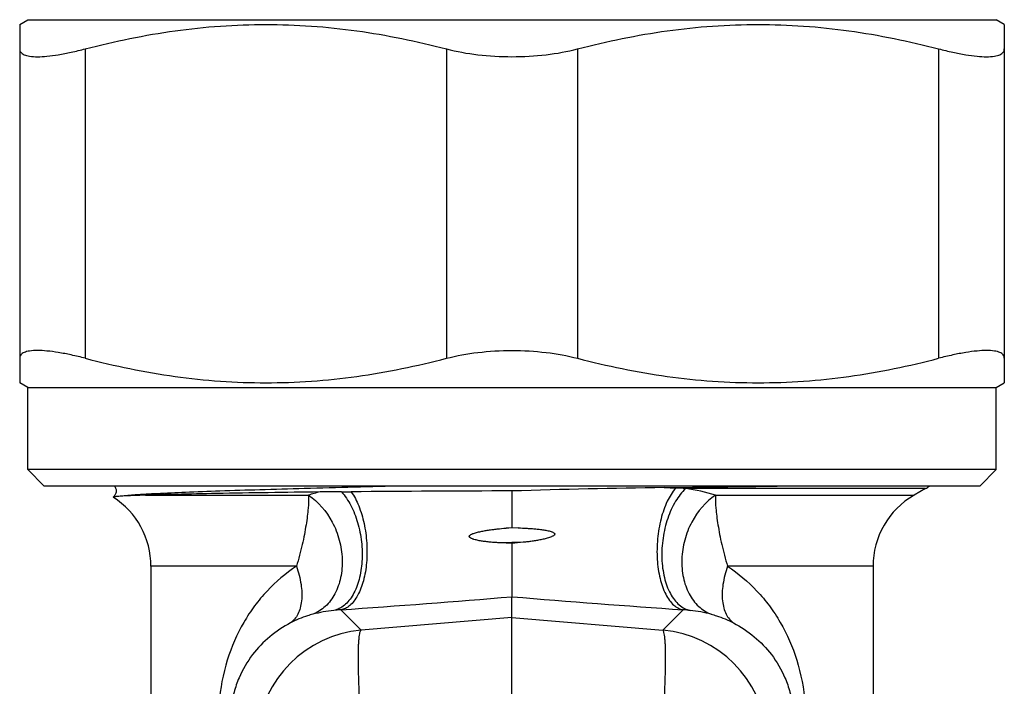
# Model space of a CAD drawing. Header units: millimetres. Extents: x 17747 to 112039, y -74980 to 446921.
# Tile 74 of 256: x 45768 to 45798, y -71626 to -71605. Entities that reach past the tile are written whole.
import ezdxf

# ---------------------------------------------------------------- set-up
doc = ezdxf.new("R2010")
doc.units = ezdxf.units.MM

msp = doc.modelspace()

# ---------------------------------------------------------------- linework, layer by layer
at = {"color": 0, "linetype": 'Continuous', "lineweight": -2}
for p, q in [((45767.878, -71605.446), (45768.128, -71605.302)), ((45767.878, -71605.446), (45767.878, -71616.357)), ((45768.128, -71605.302), (45797.628, -71605.302)), ((45797.878, -71605.446), (45797.628, -71605.302)), ((45797.878, -71605.446), (45797.878, -71616.357)), ((45769.878, -71606.19), (45769.878, -71615.613)), ((45780.878, -71606.19), (45780.878, -71615.613)), ((45784.878, -71606.19), (45784.878, -71615.613)), ((45795.878, -71606.19), (45795.878, -71615.613)), ((45768.128, -71616.502), (45767.878, -71616.357)), ((45768.128, -71619.002), (45768.128, -71616.502)), ((45768.128, -71616.502), (45797.628, -71616.502)), ((45797.628, -71616.502), (45797.878, -71616.357)), ((45797.628, -71619.002), (45797.628, -71616.502)), ((45797.628, -71619.002), (45768.128, -71619.002)), ((45768.628, -71619.502), (45768.128, -71619.002)), ((45797.128, -71619.502), (45797.628, -71619.002)), ((45797.128, -71619.502), (45768.628, -71619.502)), ((45787.515, -71619.551), (45787.866, -71619.564)), ((45795.478, -71619.579), (45788.173, -71619.579)), ((45795.478, -71619.579), (45795.128, -71619.781)), ((45771.708, -71619.781), (45776.675, -71619.781)), ((45789.081, -71619.781), (45795.128, -71619.781)), ((45782.697, -71620.784), (45782.878, -71620.769)), ((45783.064, -71620.775), (45782.697, -71620.784)), ((45782.878, -71620.769), (45783.064, -71620.775)), ((45783.22, -71621.215), (45782.516, -71621.232)), ((45782.878, -71621.249), (45782.516, -71621.232)), ((45782.878, -71621.249), (45782.878, -71622.873)), ((45771.878, -71621.946), (45771.878, -71629.03)), ((45776.311, -71621.946), (45771.878, -71621.946)), ((45793.878, -71621.946), (45789.445, -71621.946)), ((45793.878, -71621.946), (45793.878, -71629.03)), ((45782.878, -71623.503), (45782.878, -71622.873)), ((45778.284, -71623.893), (45777.659, -71623.272)), ((45787.472, -71623.893), (45788.097, -71623.272)), ((45782.878, -71623.503), (45778.284, -71623.893)), ((45782.878, -71623.503), (45787.472, -71623.893)), ((45782.878, -71626.382), (45782.878, -71623.503))]:
    msp.add_line(p, q, dxfattribs=at)
for centre, radius, start, end in [((45791.209, -71896.697), 277.17, 90.76359, 91.72235), ((45774.574, -70601.811), 1017.822, 270.728475, 270.922126), ((45787.447, -71631.142), 11.586, 86.4054, 87.9263), ((45787.488, -71624.798), 5.264, 72.3861, 82.5267), ((45794.478, -71617.847), 2, 300, 303.8101), ((45769.378, -71621.946), 2.5, 0, 57.2943), ((45778.257, -71624.761), 5.226, 103.5849, 107.6233), ((45777.491, -71555.009), 64.668, 270.16822, 270.43159), ((45785.53, -72641.284), 1021.636, 90.148715, 90.423511), ((45796.378, -71621.946), 2.5, 120, 180), ((45795.37, -71744.325), 123.708, 95.63643, 95.79572), ((45753.385, -71271.245), 352.862, 273.9447, 274.79458), ((45812.372, -71271.245), 352.862, 265.20542, 266.0553), ((45777.914, -71627.637), 4.372, 96.0629, 104.6468), ((45777.901, -71627.52), 4.255, 93.2581, 96.0612), ((45787.855, -71627.52), 4.255, 83.9388, 86.7419), ((45787.843, -71627.637), 4.372, 75.3532, 83.9371), ((45778.593, -71627.382), 3.503, 95.0702, 174.9331), ((45787.163, -71627.382), 3.503, 5.0669, 84.9298)]:
    msp.add_arc(centre, radius, start, end, dxfattribs=at)
for points, knots in [([(45769.878, -71606.19), (45770.777, -71605.956), (45772.145, -71605.674), (45773.99, -71605.479), (45775.378, -71605.429), (45776.766, -71605.479), (45778.612, -71605.674), (45779.979, -71605.956), (45780.878, -71606.19)], [0, 0, 0, 0, 0.250476, 0.375314, 0.5, 0.624686, 0.749524, 1, 1, 1, 1]), ([(45784.878, -71606.19), (45785.777, -71605.956), (45787.145, -71605.674), (45788.99, -71605.479), (45790.378, -71605.429), (45791.766, -71605.479), (45793.612, -71605.674), (45794.979, -71605.956), (45795.878, -71606.19)], [0, 0, 0, 0, 0.250476, 0.375314, 0.5, 0.624686, 0.749524, 1, 1, 1, 1]), ([(45767.878, -71606.19), (45767.878, -71606.209), (45767.883, -71606.245), (45767.91, -71606.296), (45767.955, -71606.338), (45768.016, -71606.371), (45768.093, -71606.397), (45768.226, -71606.423), (45768.434, -71606.433), (45768.726, -71606.415), (45769.071, -71606.368), (45769.462, -71606.293), (45769.735, -71606.227), (45769.878, -71606.19)], [0, 0, 0, 0, 0.025942, 0.051357, 0.07893, 0.110859, 0.148556, 0.192842, 0.302416, 0.44021, 0.60447, 0.792345, 1, 1, 1, 1]), ([(45780.878, -71606.19), (45781.193, -71606.272), (45781.857, -71606.39), (45782.53, -71606.428), (45782.878, -71606.428)], [0, 0, 0, 0, 0.482956, 1, 1, 1, 1]), ([(45782.878, -71606.428), (45783.226, -71606.428), (45783.899, -71606.39), (45784.564, -71606.272), (45784.878, -71606.19)], [0, 0, 0, 0, 0.517046, 1, 1, 1, 1]), ([(45795.878, -71606.19), (45796.021, -71606.227), (45796.294, -71606.293), (45796.685, -71606.368), (45797.03, -71606.415), (45797.322, -71606.433), (45797.53, -71606.423), (45797.664, -71606.397), (45797.741, -71606.371), (45797.802, -71606.338), (45797.846, -71606.296), (45797.873, -71606.245), (45797.878, -71606.209), (45797.878, -71606.19)], [0, 0, 0, 0, 0.207655, 0.39553, 0.55979, 0.697584, 0.807158, 0.851445, 0.889141, 0.92107, 0.948643, 0.974058, 1, 1, 1, 1]), ([(45769.878, -71615.613), (45769.735, -71615.576), (45769.462, -71615.51), (45769.071, -71615.435), (45768.726, -71615.388), (45768.434, -71615.37), (45768.226, -71615.38), (45768.093, -71615.406), (45768.016, -71615.432), (45767.955, -71615.465), (45767.91, -71615.507), (45767.883, -71615.558), (45767.878, -71615.595), (45767.878, -71615.613)], [0, 0, 0, 0, 0.207655, 0.39553, 0.55979, 0.697584, 0.807158, 0.851444, 0.889141, 0.92107, 0.948643, 0.974058, 1, 1, 1, 1]), ([(45780.878, -71615.613), (45781.193, -71615.531), (45781.857, -71615.413), (45782.53, -71615.375), (45782.878, -71615.375)], [0, 0, 0, 0, 0.482956, 1, 1, 1, 1]), ([(45782.878, -71615.375), (45783.226, -71615.375), (45783.899, -71615.413), (45784.564, -71615.531), (45784.878, -71615.613)], [0, 0, 0, 0, 0.517046, 1, 1, 1, 1]), ([(45797.878, -71615.613), (45797.878, -71615.595), (45797.873, -71615.558), (45797.846, -71615.507), (45797.802, -71615.465), (45797.741, -71615.432), (45797.664, -71615.406), (45797.53, -71615.38), (45797.322, -71615.37), (45797.03, -71615.388), (45796.685, -71615.435), (45796.294, -71615.51), (45796.021, -71615.576), (45795.878, -71615.613)], [0, 0, 0, 0, 0.025942, 0.051357, 0.07893, 0.110859, 0.148555, 0.192842, 0.302416, 0.44021, 0.60447, 0.792345, 1, 1, 1, 1]), ([(45769.878, -71615.613), (45770.777, -71615.847), (45772.145, -71616.129), (45773.99, -71616.324), (45775.378, -71616.374), (45776.766, -71616.324), (45778.612, -71616.129), (45779.979, -71615.847), (45780.878, -71615.613)], [0, 0, 0, 0, 0.250476, 0.375314, 0.5, 0.624686, 0.749524, 1, 1, 1, 1]), ([(45784.878, -71615.613), (45785.777, -71615.847), (45787.145, -71616.129), (45788.99, -71616.324), (45790.378, -71616.374), (45791.766, -71616.324), (45793.612, -71616.129), (45794.979, -71615.847), (45795.878, -71615.613)], [0, 0, 0, 0, 0.250476, 0.375314, 0.5, 0.624686, 0.749524, 1, 1, 1, 1]), ([(45770.764, -71619.501), (45770.783, -71619.526), (45770.818, -71619.587), (45770.819, -71619.675), (45770.802, -71619.742), (45770.774, -71619.793), (45770.747, -71619.823), (45770.729, -71619.839)], [0, 0, 0, 0, 0.254968, 0.541157, 0.680609, 0.806712, 1, 1, 1, 1]), ([(45779.589, -71619.502), (45778.575, -71619.526), (45777.109, -71619.563), (45775.238, -71619.617), (45774.031, -71619.655), (45772.987, -71619.693), (45772.127, -71619.731), (45771.467, -71619.768), (45771.095, -71619.797), (45770.944, -71619.814)], [0, 0, 0, 0, 0.351545, 0.508547, 0.649074, 0.77052, 0.870638, 0.947606, 1, 1, 1, 1]), ([(45787.866, -71619.564), (45787.762, -71619.684), (45787.58, -71619.986), (45787.4, -71620.513), (45787.298, -71621.112), (45787.287, -71621.726), (45787.366, -71622.298), (45787.508, -71622.718), (45787.667, -71622.982), (45787.797, -71623.128), (45787.94, -71623.229), (45788.045, -71623.264), (45788.097, -71623.272)], [0, 0, 0, 0, 0.115626, 0.252823, 0.403063, 0.555218, 0.697842, 0.821261, 0.874022, 0.920679, 0.962095, 1, 1, 1, 1]), ([(45788.173, -71619.579), (45788.051, -71619.691), (45787.831, -71619.978), (45787.601, -71620.495), (45787.461, -71621.086), (45787.426, -71621.698), (45787.497, -71622.274), (45787.647, -71622.7), (45787.82, -71622.97), (45787.965, -71623.125), (45788.127, -71623.235), (45788.245, -71623.277), (45788.304, -71623.289)], [0, 0, 0, 0, 0.117512, 0.252729, 0.398707, 0.546078, 0.685217, 0.808239, 0.862482, 0.911895, 0.957283, 1, 1, 1, 1]), ([(45770.728, -71619.839), (45770.728, -71619.839), (45770.727, -71619.841), (45770.728, -71619.842), (45770.729, -71619.842)], [0, 0, 0, 0, 0.467934, 1, 1, 1, 1]), ([(45770.944, -71619.814), (45770.915, -71619.816), (45770.863, -71619.82), (45770.803, -71619.825), (45770.767, -71619.83), (45770.749, -71619.832), (45770.737, -71619.835), (45770.73, -71619.837), (45770.728, -71619.839)], [0, 0, 0, 0, 0.410025, 0.713527, 0.825099, 0.909849, 0.967915, 1, 1, 1, 1]), ([(45771.708, -71619.781), (45771.558, -71619.786), (45771.303, -71619.795), (45771.049, -71619.807), (45770.944, -71619.814)], [0, 0, 0, 0, 0.588715, 1, 1, 1, 1]), ([(45777.03, -71619.682), (45775.979, -71619.696), (45774.519, -71619.718), (45772.745, -71619.753), (45772.022, -71619.771), (45771.708, -71619.781)], [0, 0, 0, 0, 0.592432, 0.822674, 1, 1, 1, 1]), ([(45776.675, -71619.781), (45776.681, -71619.912), (45776.675, -71620.125), (45776.641, -71620.426), (45776.603, -71620.693), (45776.553, -71620.983), (45776.487, -71621.292), (45776.409, -71621.616), (45776.346, -71621.835), (45776.311, -71621.946)], [0, 0, 0, 0, 0.178924, 0.289257, 0.412106, 0.546127, 0.689868, 0.841909, 1, 1, 1, 1]), ([(45776.675, -71619.781), (45776.981, -71619.977), (45777.361, -71620.433), (45777.635, -71621.141), (45777.725, -71621.72), (45777.683, -71622.283), (45777.51, -71622.784), (45777.217, -71623.182), (45776.948, -71623.353), (45776.808, -71623.406)], [0, 0, 0, 0, 0.25469, 0.3922, 0.529271, 0.660824, 0.783173, 0.895332, 1, 1, 1, 1]), ([(45777.681, -71619.678), (45777.626, -71619.678), (45777.409, -71619.678), (45777.192, -71619.68), (45777.03, -71619.682)], [0, 0, 0, 0, 0.252257, 1, 1, 1, 1]), ([(45777.681, -71619.678), (45777.793, -71619.802), (45777.991, -71620.102), (45778.193, -71620.621), (45778.289, -71621.103), (45778.317, -71621.501), (45778.31, -71621.887), (45778.243, -71622.335), (45778.09, -71622.736), (45777.92, -71622.989), (45777.779, -71623.134), (45777.623, -71623.237), (45777.509, -71623.277), (45777.452, -71623.289)], [0, 0, 0, 0, 0.122367, 0.260329, 0.406739, 0.480427, 0.552876, 0.689698, 0.810414, 0.863758, 0.912523, 0.95751, 1, 1, 1, 1]), ([(45777.978, -71619.676), (45778.072, -71619.808), (45778.232, -71620.123), (45778.387, -71620.652), (45778.466, -71621.236), (45778.461, -71621.824), (45778.373, -71622.364), (45778.229, -71622.757), (45778.073, -71623.002), (45777.948, -71623.138), (45777.81, -71623.231), (45777.709, -71623.264), (45777.659, -71623.272)], [0, 0, 0, 0, 0.122077, 0.262845, 0.413648, 0.564043, 0.703682, 0.824087, 0.875661, 0.921462, 0.962361, 1, 1, 1, 1]), ([(45782.878, -71619.652), (45782.878, -71619.736), (45782.878, -71619.959), (45782.878, -71620.332), (45782.878, -71620.62), (45782.878, -71620.769)], [0, 0, 0, 0, 0.22608, 0.600327, 1, 1, 1, 1]), ([(45789.081, -71619.781), (45788.775, -71619.977), (45788.395, -71620.433), (45788.121, -71621.141), (45788.031, -71621.72), (45788.073, -71622.283), (45788.246, -71622.784), (45788.539, -71623.182), (45788.808, -71623.353), (45788.948, -71623.406)], [0, 0, 0, 0, 0.25469, 0.3922, 0.529271, 0.660824, 0.783173, 0.895332, 1, 1, 1, 1]), ([(45789.081, -71619.781), (45789.075, -71619.912), (45789.081, -71620.125), (45789.115, -71620.426), (45789.153, -71620.693), (45789.204, -71620.983), (45789.269, -71621.292), (45789.348, -71621.616), (45789.41, -71621.835), (45789.445, -71621.946)], [0, 0, 0, 0, 0.178924, 0.289257, 0.412106, 0.546127, 0.689868, 0.841909, 1, 1, 1, 1]), ([(45782.516, -71621.232), (45782.471, -71621.23), (45782.382, -71621.225), (45782.247, -71621.214), (45782.114, -71621.201), (45782.003, -71621.186), (45781.915, -71621.172), (45781.849, -71621.16), (45781.784, -71621.145), (45781.73, -71621.131), (45781.688, -71621.117), (45781.657, -71621.105), (45781.627, -71621.091), (45781.602, -71621.077), (45781.586, -71621.06), (45781.578, -71621.045), (45781.576, -71621.027), (45781.585, -71621.012), (45781.597, -71620.999), (45781.615, -71620.985), (45781.639, -71620.972), (45781.67, -71620.957), (45781.712, -71620.941), (45781.765, -71620.924), (45781.829, -71620.907), (45781.895, -71620.892), (45781.96, -71620.878), (45782.049, -71620.861), (45782.159, -71620.844), (45782.293, -71620.825), (45782.472, -71620.804), (45782.607, -71620.791), (45782.697, -71620.784)], [0, 0, 0, 0, 0.062643, 0.125147, 0.187508, 0.249725, 0.280782, 0.311806, 0.342801, 0.373774, 0.389259, 0.40475, 0.420265, 0.43576, 0.443746, 0.451965, 0.45968, 0.467644, 0.475818, 0.483638, 0.499156, 0.514748, 0.530295, 0.561401, 0.592525, 0.623677, 0.654861, 0.686079, 0.748614, 0.811281, 0.874075, 1, 1, 1, 1]), ([(45783.064, -71620.775), (45783.155, -71620.778), (45783.292, -71620.785), (45783.473, -71620.797), (45783.609, -71620.808), (45783.721, -71620.821), (45783.811, -71620.833), (45783.878, -71620.843), (45783.944, -71620.855), (45784.01, -71620.87), (45784.065, -71620.885), (45784.107, -71620.9), (45784.138, -71620.914), (45784.161, -71620.93), (45784.177, -71620.946), (45784.185, -71620.969), (45784.173, -71620.992), (45784.155, -71621.006), (45784.137, -71621.02), (45784.112, -71621.034), (45784.071, -71621.052), (45784.018, -71621.072), (45783.954, -71621.092), (45783.889, -71621.109), (45783.823, -71621.124), (45783.735, -71621.143), (45783.624, -71621.163), (45783.49, -71621.184), (45783.355, -71621.201), (45783.265, -71621.211), (45783.22, -71621.215)], [0, 0, 0, 0, 0.12601, 0.188844, 0.251546, 0.314104, 0.345326, 0.376508, 0.407648, 0.438746, 0.469808, 0.485328, 0.500874, 0.516417, 0.524423, 0.532224, 0.547944, 0.555852, 0.563677, 0.579251, 0.594816, 0.62589, 0.656952, 0.68802, 0.719102, 0.750204, 0.812479, 0.874866, 0.937372, 1, 1, 1, 1]), ([(45776.311, -71621.946), (45775.983, -71622.158), (45775.529, -71622.542), (45775.025, -71623.148), (45774.578, -71623.83), (45774.149, -71624.815), (45773.987, -71625.672), (45773.952, -71626.118)], [0, 0, 0, 0, 0.236383, 0.355525, 0.47665, 0.72911, 1, 1, 1, 1]), ([(45776.311, -71621.946), (45776.374, -71622.125), (45776.465, -71622.473), (45776.486, -71622.908), (45776.432, -71623.212), (45776.362, -71623.401), (45776.262, -71623.557), (45776.174, -71623.638), (45776.127, -71623.67)], [0, 0, 0, 0, 0.309191, 0.581134, 0.700406, 0.808646, 0.907521, 1, 1, 1, 1]), ([(45789.445, -71621.946), (45789.382, -71622.125), (45789.291, -71622.473), (45789.27, -71622.908), (45789.324, -71623.212), (45789.394, -71623.401), (45789.494, -71623.557), (45789.582, -71623.638), (45789.629, -71623.67)], [0, 0, 0, 0, 0.309191, 0.581134, 0.700406, 0.808646, 0.907521, 1, 1, 1, 1]), ([(45789.445, -71621.946), (45789.773, -71622.158), (45790.227, -71622.542), (45790.731, -71623.148), (45791.179, -71623.83), (45791.607, -71624.815), (45791.77, -71625.672), (45791.804, -71626.118)], [0, 0, 0, 0, 0.236383, 0.355525, 0.47665, 0.72911, 1, 1, 1, 1]), ([(45776.808, -71623.406), (45776.755, -71623.42), (45776.521, -71623.488), (45776.294, -71623.582), (45776.127, -71623.67)], [0, 0, 0, 0, 0.223137, 1, 1, 1, 1]), ([(45788.948, -71623.406), (45789.001, -71623.42), (45789.235, -71623.488), (45789.462, -71623.582), (45789.629, -71623.67)], [0, 0, 0, 0, 0.223137, 1, 1, 1, 1]), ([(45776.127, -71623.67), (45775.904, -71623.787), (45775.481, -71624.069), (45774.938, -71624.632), (45774.589, -71625.226), (45774.394, -71625.796), (45774.336, -71626.12), (45774.32, -71626.293)], [0, 0, 0, 0, 0.227856, 0.45619, 0.703057, 0.843391, 1, 1, 1, 1]), ([(45789.629, -71623.67), (45789.852, -71623.787), (45790.275, -71624.069), (45790.818, -71624.632), (45791.167, -71625.226), (45791.362, -71625.796), (45791.42, -71626.12), (45791.436, -71626.293)], [0, 0, 0, 0, 0.227856, 0.45619, 0.703057, 0.843391, 1, 1, 1, 1]), ([(45778.284, -71626.772), (45778.27, -71626.582), (45778.246, -71626.214), (45778.219, -71625.682), (45778.202, -71625.199), (45778.196, -71624.778), (45778.199, -71624.472), (45778.209, -71624.267), (45778.218, -71624.147), (45778.23, -71624.049), (45778.244, -71623.974), (45778.259, -71623.924), (45778.275, -71623.899), (45778.284, -71623.893)], [0, 0, 0, 0, 0.197448, 0.383206, 0.551789, 0.698562, 0.819359, 0.86896, 0.910905, 0.944973, 0.971014, 0.989114, 1, 1, 1, 1]), ([(45787.472, -71626.772), (45787.486, -71626.582), (45787.51, -71626.214), (45787.537, -71625.682), (45787.554, -71625.199), (45787.561, -71624.778), (45787.557, -71624.472), (45787.547, -71624.267), (45787.538, -71624.147), (45787.527, -71624.049), (45787.512, -71623.974), (45787.497, -71623.924), (45787.482, -71623.899), (45787.472, -71623.893)], [0, 0, 0, 0, 0.197448, 0.383206, 0.551789, 0.698562, 0.819359, 0.86896, 0.910905, 0.944973, 0.971014, 0.989114, 1, 1, 1, 1])]:
    msp.add_open_spline(points, degree=3, knots=knots, dxfattribs=at)

doc.saveas('drawing.dxf')
